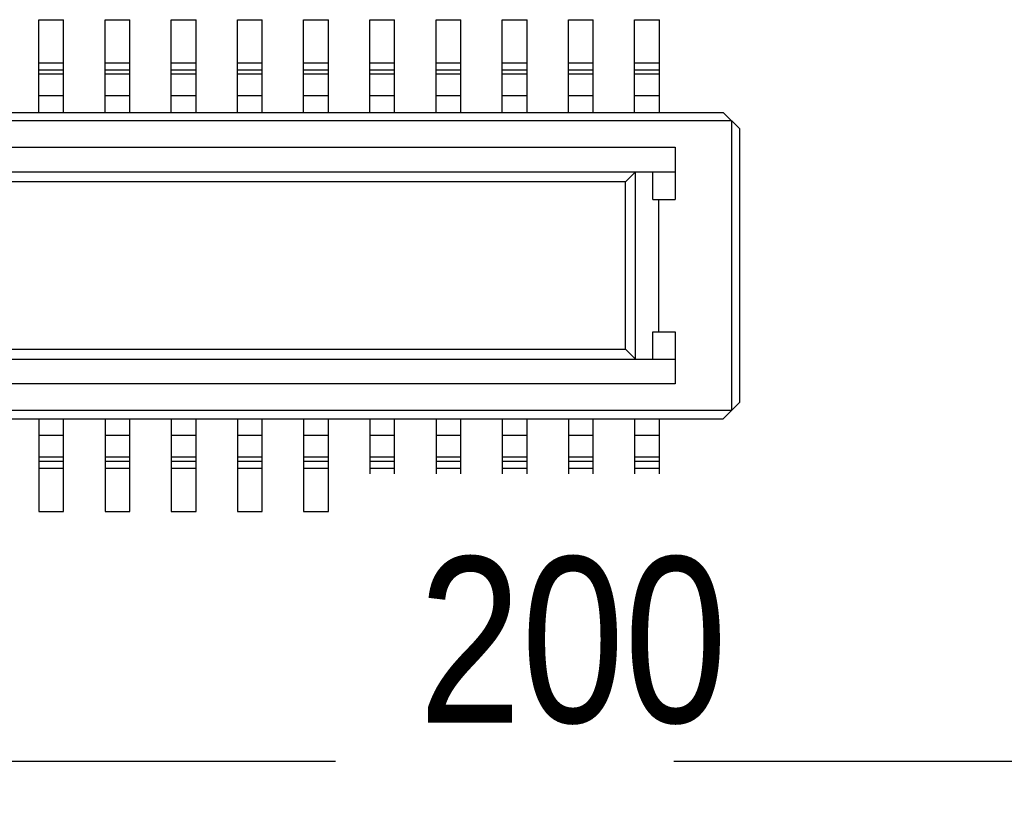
# Model space of a CAD drawing. Header units: millimetres. Extents: x -47 to 199, y -56 to 203.
# Tile 52 of 157: x 139.47 to 145.42, y 9.33 to 14.07. Entities that reach past the tile are written whole.
import ezdxf

# ---------------------------------------------------------------- set-up
doc = ezdxf.new("R2010")
doc.units = ezdxf.units.MM
doc.header["$LTSCALE"] = 1.21
doc.header["$MEASUREMENT"] = 0
doc.layers.get('0').update_dxf_attribs({"linetype": 'CONTINUOUS'})
doc.layers.add('____-____46_DXF_FORMAT', color=7, linetype='CONTINUOUS')
doc.styles.get("Standard").update_dxf_attribs({"font": 'txt', "width": 0.8})

msp = doc.modelspace()

# ---------------------------------------------------------------- linework, layer by layer
at = {"color": 7, "linetype": 'Continuous'}
for p, q in [((139.5866, 14.0744), (139.7366, 14.0744)), ((139.5866, 13.5144), (139.5866, 14.0744)), ((139.7366, 13.5144), (139.7366, 14.0744)), ((139.9866, 14.0744), (140.1366, 14.0744)), ((139.9866, 13.5144), (139.9866, 14.0744)), ((140.1366, 13.5144), (140.1366, 14.0744)), ((140.3866, 14.0744), (140.5366, 14.0744)), ((140.3866, 13.5144), (140.3866, 14.0744)), ((140.5366, 13.5144), (140.5366, 14.0744)), ((140.7866, 14.0744), (140.9366, 14.0744)), ((140.7866, 13.5144), (140.7866, 14.0744)), ((140.9366, 13.5144), (140.9366, 14.0744)), ((141.1866, 14.0744), (141.3366, 14.0744)), ((141.1866, 13.5144), (141.1866, 14.0744)), ((141.3366, 13.5144), (141.3366, 14.0744)), ((141.5866, 14.0744), (141.7366, 14.0744)), ((141.5866, 13.5144), (141.5866, 14.0744)), ((141.7366, 13.5144), (141.7366, 14.0744)), ((141.9866, 14.0744), (142.1366, 14.0744)), ((141.9866, 13.5144), (141.9866, 14.0744)), ((142.1366, 13.5144), (142.1366, 14.0744)), ((142.3866, 14.0744), (142.5366, 14.0744)), ((142.3866, 13.5144), (142.3866, 14.0744)), ((142.5366, 13.5144), (142.5366, 14.0744)), ((142.7866, 14.0744), (142.9366, 14.0744)), ((142.7866, 13.5144), (142.7866, 14.0744)), ((142.9366, 13.5144), (142.9366, 14.0744)), ((143.1866, 14.0744), (143.3366, 14.0744)), ((143.1866, 13.5144), (143.1866, 14.0744)), ((143.3366, 13.5144), (143.3366, 14.0744)), ((139.5866, 13.8144), (139.7366, 13.8144)), ((139.9866, 13.8144), (140.1366, 13.8144)), ((140.3866, 13.8144), (140.5366, 13.8144)), ((140.7866, 13.8144), (140.9366, 13.8144)), ((141.1866, 13.8144), (141.3366, 13.8144)), ((141.5866, 13.8144), (141.7366, 13.8144)), ((141.9866, 13.8144), (142.1366, 13.8144)), ((142.3866, 13.8144), (142.5366, 13.8144)), ((142.7866, 13.8144), (142.9366, 13.8144)), ((143.1866, 13.8144), (143.3366, 13.8144)), ((139.7366, 13.7702), (139.5866, 13.7702)), ((139.5866, 13.7468), (139.7366, 13.7468)), ((140.1366, 13.7702), (139.9866, 13.7702)), ((139.9866, 13.7468), (140.1366, 13.7468)), ((140.5366, 13.7702), (140.3866, 13.7702)), ((140.3866, 13.7468), (140.5366, 13.7468)), ((140.9366, 13.7702), (140.7866, 13.7702)), ((140.7866, 13.7468), (140.9366, 13.7468)), ((141.3366, 13.7702), (141.1866, 13.7702)), ((141.1866, 13.7468), (141.3366, 13.7468)), ((141.7366, 13.7702), (141.5866, 13.7702)), ((141.5866, 13.7468), (141.7366, 13.7468)), ((142.1366, 13.7702), (141.9866, 13.7702)), ((141.9866, 13.7468), (142.1366, 13.7468)), ((142.5366, 13.7702), (142.3866, 13.7702)), ((142.3866, 13.7468), (142.5366, 13.7468)), ((142.9366, 13.7702), (142.7866, 13.7702)), ((142.7866, 13.7468), (142.9366, 13.7468)), ((143.3366, 13.7702), (143.1866, 13.7702)), ((143.1866, 13.7468), (143.3366, 13.7468)), ((139.7366, 13.6144), (139.5866, 13.6144)), ((140.1366, 13.6144), (139.9866, 13.6144)), ((140.5366, 13.6144), (140.3866, 13.6144)), ((140.9366, 13.6144), (140.7866, 13.6144)), ((141.3366, 13.6144), (141.1866, 13.6144)), ((141.7366, 13.6144), (141.5866, 13.6144)), ((142.1366, 13.6144), (141.9866, 13.6144)), ((142.5366, 13.6144), (142.3866, 13.6144)), ((142.9366, 13.6144), (142.7866, 13.6144)), ((143.3366, 13.6144), (143.1866, 13.6144)), ((122.4016, 13.5144), (143.7216, 13.5144)), ((143.7216, 13.5144), (143.8216, 13.4144)), ((143.7716, 13.4644), (122.3516, 13.4644)), ((143.7716, 13.4644), (143.7716, 11.7144)), ((143.8216, 11.7644), (143.8216, 13.4144)), ((122.6916, 13.3044), (143.4316, 13.3044)), ((143.4316, 13.3044), (143.4316, 12.9894)), ((143.4316, 13.1544), (122.6916, 13.1544)), ((143.1312, 13.0944), (143.1903, 13.1535)), ((143.1903, 13.1535), (143.1903, 12.0253)), ((143.2967, 12.9894), (143.2967, 13.1544)), ((143.1312, 13.0944), (122.9921, 13.0944)), ((143.1312, 12.0844), (143.1312, 13.0944)), ((143.2967, 12.9894), (143.4316, 12.9894)), ((143.3316, 12.9894), (143.3316, 12.1894)), ((143.2967, 12.1894), (143.4316, 12.1894)), ((143.2967, 12.0244), (143.2967, 12.1894)), ((143.4316, 12.1894), (143.4316, 11.8744)), ((122.9921, 12.0844), (143.1312, 12.0844)), ((143.1312, 12.0844), (143.1903, 12.0253)), ((122.6916, 12.0244), (143.4316, 12.0244)), ((143.4316, 11.8744), (122.6916, 11.8744)), ((143.8216, 11.7644), (143.7216, 11.6644)), ((143.7716, 11.7144), (122.3516, 11.7144)), ((122.4016, 11.6644), (143.7216, 11.6644)), ((139.5866, 11.6644), (139.5866, 11.1044)), ((139.7366, 11.1044), (139.7366, 11.6644)), ((139.9866, 11.6644), (139.9866, 11.1044)), ((140.1366, 11.1044), (140.1366, 11.6644)), ((140.3866, 11.6644), (140.3866, 11.1044)), ((140.5366, 11.1044), (140.5366, 11.6644)), ((140.7866, 11.6644), (140.7866, 11.1044)), ((140.9366, 11.1044), (140.9366, 11.6644)), ((141.1866, 11.6644), (141.1866, 11.1044)), ((141.3366, 11.1044), (141.3366, 11.6644)), ((141.5866, 11.6644), (141.5866, 11.1044)), ((141.7366, 11.1044), (141.7366, 11.6644)), ((141.9866, 11.6644), (141.9866, 11.1044)), ((142.1366, 11.1044), (142.1366, 11.6644)), ((142.3866, 11.6644), (142.3866, 11.1044)), ((142.5366, 11.1044), (142.5366, 11.6644)), ((142.7866, 11.6644), (142.7866, 11.1044)), ((142.9366, 11.1044), (142.9366, 11.6644)), ((143.1866, 11.6644), (143.1866, 11.1044)), ((143.3366, 11.1044), (143.3366, 11.6644)), ((139.5866, 11.5644), (139.7366, 11.5644)), ((139.9866, 11.5644), (140.1366, 11.5644)), ((140.3866, 11.5644), (140.5366, 11.5644)), ((140.7866, 11.5644), (140.9366, 11.5644)), ((141.1866, 11.5644), (141.3366, 11.5644)), ((141.5866, 11.5644), (141.7366, 11.5644)), ((141.9866, 11.5644), (142.1366, 11.5644)), ((142.3866, 11.5644), (142.5366, 11.5644)), ((142.7866, 11.5644), (142.9366, 11.5644)), ((143.1866, 11.5644), (143.3366, 11.5644)), ((139.7366, 11.4321), (139.5866, 11.4321)), ((140.1366, 11.4321), (139.9866, 11.4321)), ((140.5366, 11.4321), (140.3866, 11.4321)), ((140.9366, 11.4321), (140.7866, 11.4321)), ((141.3366, 11.4321), (141.1866, 11.4321)), ((141.7366, 11.4321), (141.5866, 11.4321)), ((142.1366, 11.4321), (141.9866, 11.4321)), ((142.5366, 11.4321), (142.3866, 11.4321)), ((142.9366, 11.4321), (142.7866, 11.4321)), ((143.3366, 11.4321), (143.1866, 11.4321)), ((139.5866, 11.4086), (139.7366, 11.4086)), ((139.7366, 11.3644), (139.5866, 11.3644)), ((139.9866, 11.4086), (140.1366, 11.4086)), ((140.1366, 11.3644), (139.9866, 11.3644)), ((140.3866, 11.4086), (140.5366, 11.4086)), ((140.5366, 11.3644), (140.3866, 11.3644)), ((140.7866, 11.4086), (140.9366, 11.4086)), ((140.9366, 11.3644), (140.7866, 11.3644)), ((141.1866, 11.4086), (141.3366, 11.4086)), ((141.3366, 11.3644), (141.1866, 11.3644)), ((141.5866, 11.4086), (141.7366, 11.4086)), ((141.7366, 11.3644), (141.5866, 11.3644)), ((141.9866, 11.4086), (142.1366, 11.4086)), ((142.1366, 11.3644), (141.9866, 11.3644)), ((142.3866, 11.4086), (142.5366, 11.4086)), ((142.5366, 11.3644), (142.3866, 11.3644)), ((142.7866, 11.4086), (142.9366, 11.4086)), ((142.9366, 11.3644), (142.7866, 11.3644)), ((143.1866, 11.4086), (143.3366, 11.4086)), ((143.3366, 11.3644), (143.1866, 11.3644)), ((139.5866, 11.1044), (139.7366, 11.1044)), ((139.9866, 11.1044), (140.1366, 11.1044)), ((140.3866, 11.1044), (140.5366, 11.1044)), ((140.7866, 11.1044), (140.9366, 11.1044)), ((141.1866, 11.1044), (141.3366, 11.1044)), ((141.5866, 11.1044), (141.7366, 11.1044)), ((141.9866, 11.1044), (142.1366, 11.1044)), ((142.3866, 11.1044), (142.5366, 11.1044)), ((142.7866, 11.1044), (142.9366, 11.1044)), ((143.1866, 11.1044), (143.3366, 11.1044)), ((155.0516, 9.5944), (106.0516, 9.5944))]:
    msp.add_line(p, q, dxfattribs=at)

# ---------------------------------------------------------------- next in the draw order: texts
at = {"layer": '____-____46_DXF_FORMAT', "color": 2, "linetype": 'Continuous', "insert": (141.881, 10.8297), "char_height": 1, "width": 1.041667, "attachment_point": 1, "line_spacing_factor": 0.9, "bg_fill": 2}
msp.add_mtext('{\\fArial|b0|i0|c0|p0;\\C6;200}', dxfattribs=at)

doc.saveas('drawing.dxf')
